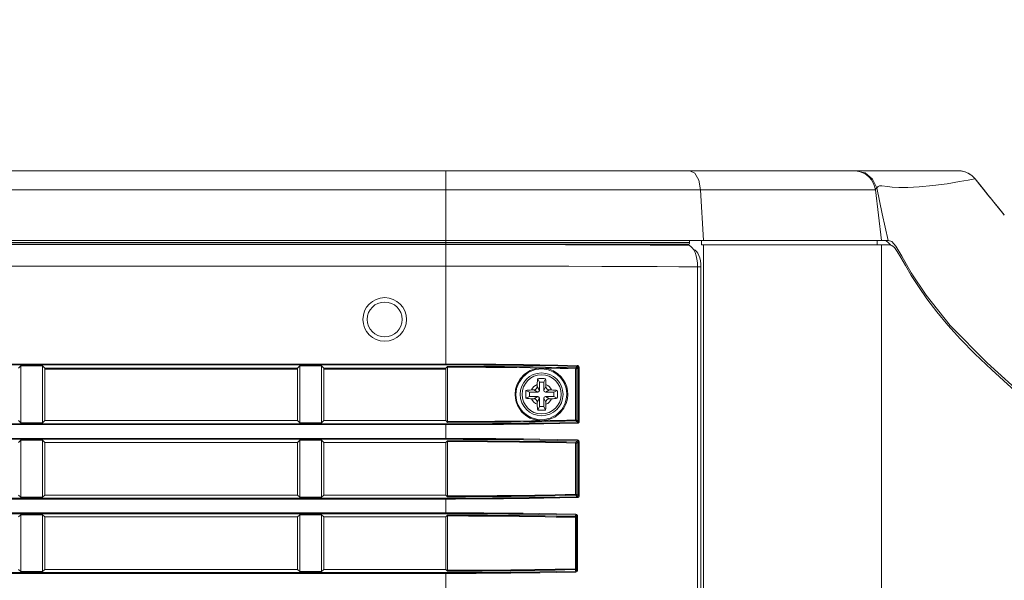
# Model space of a CAD drawing. Header units: millimetres. Extents: x 3925 to 5043, y -86 to 778.
# Tile 156 of 256: x 4101 to 4129, y 376 to 392. Entities that reach past the tile are written whole.
import ezdxf

# ---------------------------------------------------------------- set-up
doc = ezdxf.new("R2010")
doc.units = ezdxf.units.MM
doc.header["$LTSCALE"] = 46.255
doc.header["$PDMODE"] = 3
doc.header["$PDSIZE"] = 1
doc.layers.get('0').update_dxf_attribs({"linetype": 'CONTINUOUS'})
doc.layers.get('Defpoints').update_dxf_attribs({"linetype": 'CONTINUOUS'})
for name, color, linetype in [('85-1A626G050DXF_CONTINUOUS_LINE', 7, 'CONTINUOUS'), ('H30-RIGHT-CODXF_CONTINUOUS_LINE', 7, 'CONTINUOUS'), ('H30K-FRONT-CDXF_CONTINUOUS_LINE', 7, 'CONTINUOUS'), ('H30K-INDICATDXF_CONTINUOUS_LINE', 7, 'CONTINUOUS'), ('H30K-TOP-COVDXF_CONTINUOUS_LINE', 7, 'CONTINUOUS')]:
    doc.layers.add(name, color=color, linetype=linetype)
doc.styles.add('SLDTEXTSTYLE0', font='arialbd.ttf', dxfattribs={"height": 5.5})
doc.styles.add('SLDTEXTSTYLE2', font='arial.ttf')
doc.dimstyles.new('SLDDIMSTYLE1', dxfattribs={"dimtxt": 5.650301, "dimasz": 4.572, "dimexe": 0, "dimexo": 0.0625, "dimgap": 1.412575, "dimtad": 0, "dimtih": 1, "dimtoh": 1, "dimlfac": 3.5, "dimrnd": 1e-09, "dimzin": 4, "dimdsep": 46, "dimtxsty": 'SLDTEXTSTYLE0', "dimsah": 1, "dimcen": 0.09, "dimadec": 0, "dimazin": 1, "dimtol": 1, "dimtp": 0.8, "dimtm": 0.8, "dimtfac": 1, "dimtdec": 1, "dimtofl": 0, "dimtmove": 0, "dimatfit": 3, "dimfxl": 1, "dimfrac": 2, "dimtolj": 1, "dimarcsym": 0})

# ---------------------------------------------------------------- blocks, each defined once
blk = doc.blocks.new('*D89')
at = {"color": 0, "linetype": 'Continuous', "lineweight": -2}
for p, q in [((4026.494, 366.074), (4026.494, 407.698)), ((4127.469, 407.698), (4029.494, 407.698)), ((4130.469, 362.617), (4130.469, 407.698))]:
    blk.add_line(p, q, dxfattribs=at)
at = {"color": 0, "linetype": 'Continuous', "lineweight": 0}
for points in [[(4029.494, 408.198), (4029.494, 407.198), (4026.494, 407.698)], [(4127.469, 408.198), (4127.469, 407.198), (4130.469, 407.698)]]:
    blk.add_solid(points, dxfattribs=at)
at = {"layer": 'Defpoints', "color": 0, "linetype": 'Continuous', "lineweight": 0}
for p in [(4026.494, 407.698), (4026.494, 366.011), (4130.469, 362.555)]:
    blk.add_point(p, dxfattribs=at)
at = {"color": 0, "linetype": 'Continuous', "lineweight": 0, "insert": (4078.481, 411.033), "char_height": 3, "attachment_point": 5, "style": 'SLDTEXTSTYLE2'}
blk.add_mtext('\\A1;415.90 [16.37]', dxfattribs=at)

msp = doc.modelspace()

# ---------------------------------------------------------------- linework, layer by layer
at = {"layer": '85-1A626G050DXF_CONTINUOUS_LINE', "color": 7, "linetype": 'Continuous', "lineweight": 0}
for p, q in [((4115.6188, 381.2987), (4115.6188, 381.2373)), ((4115.6813, 381.1248), (4115.6188, 381.2373)), ((4115.6813, 381.3623), (4115.6315, 381.4619)), ((4115.8063, 381.3623), (4115.6813, 381.3623)), ((4115.6813, 381.3623), (4115.6813, 381.1248)), ((4115.8063, 381.3623), (4115.8562, 381.4619)), ((4115.8063, 381.1248), (4115.8063, 381.3623)), ((4115.8063, 381.1248), (4115.8688, 381.2373)), ((4115.8688, 381.2987), (4115.8688, 381.2373)), ((4115.3938, 381.0748), (4115.2942, 381.1246)), ((4115.6313, 381.0748), (4115.3938, 381.0748)), ((4115.3938, 381.0748), (4115.3938, 380.9498)), ((4115.4574, 381.1373), (4115.5188, 381.1373)), ((4115.6313, 381.0748), (4115.5188, 381.1373)), ((4115.8563, 381.0748), (4115.9688, 381.1373)), ((4116.0938, 381.0748), (4115.8563, 381.0748)), ((4116.0303, 381.1373), (4115.9688, 381.1373)), ((4116.0938, 381.0748), (4116.1935, 381.1246)), ((4116.0938, 380.9498), (4116.0938, 381.0748)), ((4115.3938, 380.9498), (4115.2942, 380.8999)), ((4115.3938, 380.9498), (4115.6313, 380.9498)), ((4115.4574, 380.8873), (4115.5188, 380.8873)), ((4115.6313, 380.9498), (4115.5188, 380.8873)), ((4115.6813, 380.8998), (4115.6188, 380.7873)), ((4115.6188, 380.7258), (4115.6188, 380.7873)), ((4115.6813, 380.8998), (4115.6813, 380.6623)), ((4115.8063, 380.6623), (4115.8063, 380.8998)), ((4115.8063, 380.8998), (4115.8688, 380.7873)), ((4115.8563, 380.9498), (4116.0938, 380.9498)), ((4115.8563, 380.9498), (4115.9688, 380.8873)), ((4115.8688, 380.7258), (4115.8688, 380.7873)), ((4116.0303, 380.8873), (4115.9688, 380.8873)), ((4116.0938, 380.9498), (4116.1935, 380.8999)), ((4115.6813, 380.6623), (4115.6315, 380.5626)), ((4115.6813, 380.6623), (4115.8063, 380.6623)), ((4115.8063, 380.6623), (4115.8562, 380.5626))]:
    msp.add_line(p, q, dxfattribs=at)
for points in [[(4115.6188, 381.2987), (4115.6192, 381.3288), (4115.6202, 381.3547), (4115.6215, 381.3771), (4115.6231, 381.3967), (4115.6248, 381.4144), (4115.6268, 381.4308), (4115.629, 381.4466), (4115.6315, 381.4619)], [(4115.6315, 381.4619), (4115.6686, 381.4639), (4115.7061, 381.4651), (4115.7438, 381.4655)], [(4115.7438, 381.4655), (4115.7816, 381.4651), (4115.8191, 381.4639), (4115.8562, 381.4619)], [(4115.8562, 381.4619), (4115.8587, 381.4465), (4115.8609, 381.4305), (4115.8629, 381.4139), (4115.8647, 381.3962), (4115.8662, 381.3765), (4115.8675, 381.3543), (4115.8685, 381.3285), (4115.8688, 381.2987)], [(4115.2942, 380.8999), (4115.2924, 380.9319), (4115.2912, 380.964), (4115.2906, 380.9962), (4115.2906, 381.0284), (4115.2912, 381.0605), (4115.2924, 381.0926), (4115.2942, 381.1246)], [(4115.2942, 381.1246), (4115.3307, 381.13), (4115.3705, 381.134), (4115.4131, 381.1364), (4115.4574, 381.1373)], [(4116.0303, 381.1373), (4116.0658, 381.1367), (4116.1004, 381.1351), (4116.1335, 381.1325), (4116.1646, 381.129), (4116.1935, 381.1246)], [(4116.1935, 381.1246), (4116.1953, 381.0926), (4116.1965, 381.0605), (4116.1971, 381.0284), (4116.1971, 380.9962), (4116.1965, 380.964), (4116.1953, 380.9319), (4116.1935, 380.8999)], [(4115.4574, 380.8873), (4115.4219, 380.8878), (4115.3873, 380.8894), (4115.3542, 380.892), (4115.3231, 380.8955), (4115.2942, 380.8999)], [(4115.6315, 380.5626), (4115.629, 380.578), (4115.6268, 380.594), (4115.6248, 380.6106), (4115.623, 380.6283), (4115.6215, 380.648), (4115.6202, 380.6702), (4115.6192, 380.696), (4115.6188, 380.7258)], [(4115.8688, 380.7258), (4115.8685, 380.6957), (4115.8675, 380.6698), (4115.8662, 380.6474), (4115.8646, 380.6278), (4115.8628, 380.6101), (4115.8609, 380.5937), (4115.8587, 380.5779), (4115.8562, 380.5626)], [(4116.1935, 380.8999), (4116.157, 380.8945), (4116.1172, 380.8906), (4116.0746, 380.8881), (4116.0303, 380.8873)], [(4115.7438, 380.559), (4115.7061, 380.5594), (4115.6686, 380.5606), (4115.6315, 380.5626)], [(4115.8562, 380.5626), (4115.8191, 380.5606), (4115.7816, 380.5594), (4115.7438, 380.559)]]:
    msp.add_lwpolyline(points, dxfattribs=at)
msp.add_circle((4115.7438, 381.0123), 0.5625, dxfattribs=at)
for centre, radius, start, end in [((4115.7438, 381.0123), 0.3125, 113.57818, 156.42182), ((4115.5188, 381.2373), 0.1, 270, 0), ((4115.7438, 381.0123), 0.3125, 23.57818, 66.42182), ((4115.9688, 381.2373), 0.1, 180, 270), ((4115.6313, 381.1248), 0.05, 270, 0), ((4115.8563, 381.1248), 0.05, 180, 270), ((4115.7438, 381.0123), 0.3125, 203.57818, 246.42182), ((4115.5188, 380.7873), 0.1, 0, 90), ((4115.6313, 380.8998), 0.05, 0, 90), ((4115.8563, 380.8998), 0.05, 90, 180), ((4115.7438, 381.0123), 0.3125, 293.57818, 336.42182), ((4115.9688, 380.7873), 0.1, 90, 180)]:
    msp.add_arc(centre, radius, start, end, dxfattribs=at)
at = {"layer": 'H30-RIGHT-CODXF_CONTINUOUS_LINE', "color": 7, "linetype": 'Continuous', "lineweight": 0}
for p, q in [((4038.9938, 385.3099), (4112.9938, 385.3099)), ((4112.9938, 385.3198), (4112.9938, 381.8566)), ((4119.4511, 385.2949), (4119.9638, 385.2906)), ((4119.9638, 385.2906), (4119.8677, 385.3198)), ((4120.0629, 385.2206), (4120.1066, 385.1587)), ((4120.1066, 385.1587), (4120.1443, 385.0813)), ((4038.9938, 384.6896), (4112.9938, 384.6896)), ((4120.2162, 384.672), (4120.2162, 345.6665)), ((4120.2162, 384.6714), (4120.3115, 384.6714)), ((4120.3115, 345.667), (4120.3115, 384.6714)), ((4038.9938, 381.8815), (4112.9938, 381.8815)), ((4038.9938, 381.8566), (4112.9938, 381.8566)), ((4100.8052, 381.8286), (4100.7438, 381.7673)), ((4100.8052, 381.8286), (4100.8052, 380.1959)), ((4100.8052, 381.8286), (4101.4325, 381.8286)), ((4101.4325, 380.1959), (4101.4325, 381.8286)), ((4101.4938, 381.7673), (4101.4325, 381.8286)), ((4108.8052, 381.8286), (4108.7438, 381.7673)), ((4108.8052, 381.8286), (4109.4325, 381.8286)), ((4108.8052, 381.8286), (4108.8052, 380.1959)), ((4109.4325, 381.8286), (4109.4325, 380.1959)), ((4109.4938, 381.7673), (4109.4325, 381.8286)), ((4112.9938, 381.7673), (4113.0426, 381.816)), ((4116.7252, 381.7734), (4116.7668, 381.8151)), ((4101.4938, 380.2573), (4101.4938, 381.7673)), ((4108.7438, 381.7673), (4101.4938, 381.7673)), ((4101.4938, 381.7373), (4108.7438, 381.7373)), ((4108.7438, 380.2573), (4108.7438, 381.7673)), ((4112.9938, 381.7673), (4109.4938, 381.7673)), ((4109.4938, 380.2573), (4109.4938, 381.7673)), ((4109.4938, 381.7373), (4112.9938, 381.7373)), ((4112.9938, 380.2573), (4112.9938, 381.7673)), ((4113.0399, 381.7912), (4113.0399, 380.2333)), ((4116.75, 381.7486), (4116.7203, 381.7486)), ((4116.7203, 380.2759), (4116.7203, 381.7486)), ((4116.75, 381.7486), (4116.7905, 381.7891)), ((4116.75, 380.2759), (4116.75, 381.7486)), ((4116.7905, 381.7891), (4116.8202, 381.7891)), ((4116.7905, 381.7891), (4116.7905, 380.2354)), ((4116.8202, 381.7891), (4116.8202, 380.2354)), ((4112.9938, 380.1679), (4038.9938, 380.1679)), ((4112.9938, 380.143), (4038.9938, 380.143)), ((4100.7438, 380.2573), (4100.8052, 380.1959)), ((4101.4325, 380.1959), (4100.8052, 380.1959)), ((4101.4325, 380.1959), (4101.4938, 380.2573)), ((4101.4938, 380.2573), (4108.7438, 380.2573)), ((4108.7438, 380.2573), (4108.8052, 380.1959)), ((4109.4325, 380.1959), (4108.8052, 380.1959)), ((4109.4325, 380.1959), (4109.4938, 380.2573)), ((4109.4938, 380.2573), (4112.9938, 380.2573)), ((4113.0426, 380.2085), (4112.9938, 380.2573)), ((4112.9938, 379.7216), (4112.9938, 380.1679)), ((4116.75, 380.2759), (4116.7203, 380.2759)), ((4116.7252, 380.2511), (4116.7669, 380.2094)), ((4116.75, 380.2759), (4116.7905, 380.2354)), ((4116.8202, 380.2354), (4116.7905, 380.2354)), ((4038.9938, 379.7465), (4112.9938, 379.7465)), ((4038.9938, 379.7216), (4112.9938, 379.7216)), ((4100.8052, 379.6936), (4100.7438, 379.6323)), ((4100.8052, 379.6936), (4100.8052, 378.0609)), ((4100.8052, 379.6936), (4101.4325, 379.6936)), ((4101.4325, 378.0609), (4101.4325, 379.6936)), ((4101.4938, 379.6323), (4101.4325, 379.6936)), ((4101.4938, 378.1223), (4101.4938, 379.6323)), ((4101.4938, 379.6323), (4108.7438, 379.6323)), ((4108.8052, 379.6936), (4108.7438, 379.6323)), ((4108.7438, 378.1223), (4108.7438, 379.6323)), ((4108.8052, 379.6936), (4109.4325, 379.6936)), ((4108.8052, 379.6936), (4108.8052, 378.0609)), ((4109.4325, 379.6936), (4109.4325, 378.0609)), ((4109.4938, 379.6323), (4109.4325, 379.6936)), ((4109.4938, 379.6323), (4112.9938, 379.6323)), ((4109.4938, 378.1223), (4109.4938, 379.6323)), ((4112.9938, 379.6323), (4113.0426, 379.681)), ((4112.9938, 379.6323), (4112.9938, 378.1223)), ((4113.0399, 379.6562), (4113.0399, 378.0983)), ((4116.75, 379.6136), (4116.7203, 379.6136)), ((4116.7203, 378.1409), (4116.7203, 379.6136)), ((4116.7252, 379.6384), (4116.7668, 379.6801)), ((4116.75, 379.6136), (4116.7905, 379.6541)), ((4116.75, 378.1409), (4116.75, 379.6136)), ((4116.7905, 379.6541), (4116.8202, 379.6541)), ((4116.7905, 379.6541), (4116.7905, 378.1004)), ((4116.8202, 379.6541), (4116.8202, 378.1004)), ((4116.75, 378.1409), (4116.7203, 378.1409)), ((4116.75, 378.1409), (4116.7905, 378.1004)), ((4112.9938, 378.0329), (4038.9938, 378.0329)), ((4112.9938, 378.008), (4038.9938, 378.008)), ((4100.7438, 378.1223), (4100.8052, 378.0609)), ((4101.4325, 378.0609), (4100.8052, 378.0609)), ((4101.4325, 378.0609), (4101.4938, 378.1223)), ((4108.7438, 378.1223), (4101.4938, 378.1223)), ((4108.7438, 378.1223), (4108.8052, 378.0609)), ((4109.4325, 378.0609), (4108.8052, 378.0609)), ((4109.4325, 378.0609), (4109.4938, 378.1223)), ((4112.9938, 378.1223), (4109.4938, 378.1223)), ((4113.0426, 378.0735), (4112.9938, 378.1223)), ((4112.9938, 377.5866), (4112.9938, 378.0329)), ((4116.7252, 378.1161), (4116.7669, 378.0744)), ((4116.8202, 378.1004), (4116.7905, 378.1004)), ((4038.9938, 377.6115), (4112.9938, 377.6115)), ((4038.9938, 377.5866), (4112.9938, 377.5866)), ((4100.8052, 377.5586), (4100.7438, 377.4973)), ((4100.8052, 377.5586), (4100.8052, 375.9259)), ((4100.8052, 377.5586), (4101.4325, 377.5586)), ((4101.4325, 375.9259), (4101.4325, 377.5586)), ((4101.4938, 377.4973), (4101.4325, 377.5586)), ((4101.4938, 375.9873), (4101.4938, 377.4973)), ((4108.7438, 377.4973), (4101.4938, 377.4973)), ((4108.8052, 377.5586), (4108.7438, 377.4973)), ((4108.7438, 375.9873), (4108.7438, 377.4973)), ((4108.8052, 377.5586), (4109.4325, 377.5586)), ((4108.8052, 377.5586), (4108.8052, 375.9259)), ((4109.4325, 377.5586), (4109.4325, 375.9259)), ((4109.4938, 377.4973), (4109.4325, 377.5586)), ((4112.9938, 377.4973), (4109.4938, 377.4973)), ((4109.4938, 375.9873), (4109.4938, 377.4973)), ((4112.9938, 377.4973), (4113.0426, 377.546)), ((4112.9938, 377.4973), (4112.9938, 375.9873)), ((4113.0399, 377.5212), (4113.0399, 375.9633)), ((4116.7285, 377.4788), (4116.7139, 377.4788)), ((4116.7139, 376.0057), (4116.7139, 377.4788)), ((4116.7188, 377.5036), (4116.7188, 377.5462)), ((4116.7438, 377.5195), (4116.7737, 377.5195)), ((4116.7438, 377.5195), (4116.7438, 375.965)), ((4116.769, 377.5408), (4116.7737, 377.5195)), ((4116.7737, 377.5195), (4116.7737, 375.965)), ((4112.9938, 375.8979), (4038.9938, 375.8979)), ((4112.9938, 375.873), (4038.9938, 375.873)), ((4100.7438, 375.9873), (4100.8052, 375.9259)), ((4101.4325, 375.9259), (4100.8052, 375.9259)), ((4101.4325, 375.9259), (4101.4938, 375.9873)), ((4108.7438, 375.9873), (4101.4938, 375.9873)), ((4108.7438, 375.9873), (4108.8052, 375.9259)), ((4109.4325, 375.9259), (4108.8052, 375.9259)), ((4109.4325, 375.9259), (4109.4938, 375.9873)), ((4112.9938, 375.9873), (4109.4938, 375.9873)), ((4113.0426, 375.9385), (4112.9938, 375.9873)), ((4112.9938, 375.4516), (4112.9938, 375.8979)), ((4116.7285, 376.0057), (4116.7139, 376.0057)), ((4116.7188, 375.9809), (4116.7188, 375.9383)), ((4116.7444, 375.9185), (4116.7235, 375.9134)), ((4116.7737, 375.965), (4116.7438, 375.965))]:
    msp.add_line(p, q, dxfattribs=at)
for points in [[(4112.9938, 385.3099), (4113.727, 385.3098), (4114.5557, 385.3094), (4115.4807, 385.3085), (4116.4279, 385.307), (4117.339, 385.3048), (4118.1598, 385.302), (4118.8602, 385.2986), (4119.4511, 385.2949)], [(4119.9638, 385.2906), (4120.0149, 385.265), (4120.0629, 385.2206)], [(4120.1098, 385.1663), (4120.1506, 385.1457), (4120.189, 385.1102), (4120.2239, 385.0606), (4120.254, 384.9987), (4120.2786, 384.9264)], [(4120.1443, 385.0813), (4120.175, 384.9909), (4120.1976, 384.8904)], [(4120.2786, 384.9264), (4120.2966, 384.8461), (4120.3077, 384.7602), (4120.3115, 384.6714)], [(4112.9938, 384.6896), (4113.7449, 384.6894), (4114.5955, 384.689), (4115.5479, 384.6882), (4116.5265, 384.6868), (4117.4717, 384.6848), (4118.3267, 384.6822), (4119.0588, 384.6791), (4119.6781, 384.6758), (4120.2162, 384.672)], [(4120.1976, 384.8904), (4120.2115, 384.783), (4120.2162, 384.672)], [(4112.9938, 381.8815), (4113.24, 381.8813), (4113.4976, 381.8808), (4113.7791, 381.8799), (4114.0882, 381.8784), (4114.4298, 381.8761), (4114.8082, 381.8727), (4115.2279, 381.868), (4115.6929, 381.8614), (4116.2082, 381.8522), (4116.7718, 381.8399)], [(4112.9938, 381.8566), (4113.2398, 381.8565), (4113.497, 381.856), (4113.7783, 381.8551), (4114.0871, 381.8536), (4114.4282, 381.8513), (4114.8061, 381.8479), (4115.2253, 381.8432), (4115.6897, 381.8365), (4116.2043, 381.8274), (4116.7668, 381.8151)], [(4113.0399, 381.7912), (4113.0406, 381.8076), (4113.0426, 381.816)], [(4116.7252, 381.7734), (4116.4606, 381.7797), (4116.1733, 381.7858), (4115.8552, 381.7919), (4115.5026, 381.7977), (4115.1114, 381.8031), (4114.6774, 381.8079), (4114.1955, 381.8119), (4113.6555, 381.8147), (4113.0426, 381.816)], [(4116.7717, 381.8399), (4116.7709, 381.8283), (4116.7691, 381.8193), (4116.7669, 381.8151)], [(4116.7669, 381.8151), (4116.7761, 381.8128), (4116.7835, 381.8074), (4116.7885, 381.7996), (4116.7905, 381.7891)], [(4116.7718, 381.8399), (4116.7904, 381.8356), (4116.8056, 381.8251), (4116.8159, 381.8098), (4116.8202, 381.7891)], [(4115.7625, 381.7672), (4115.4171, 381.7741), (4115.0355, 381.7792), (4114.614, 381.7837), (4114.1479, 381.7874), (4113.6276, 381.79), (4113.0399, 381.7912)], [(4114.984, 381.0123), (4114.9989, 381.1615), (4115.0443, 381.308), (4115.1279, 381.4558), (4115.255, 381.5919), (4115.4173, 381.6955), (4115.5938, 381.7534), (4115.7625, 381.7672)], [(4115.0065, 381.0123), (4115.0261, 381.1804), (4115.0868, 381.3454), (4115.2013, 381.5092), (4115.3704, 381.6444), (4115.5674, 381.7229), (4115.7581, 381.7423), (4115.9274, 381.7169), (4116.0712, 381.6607), (4116.1886, 381.5845), (4116.2809, 381.4971), (4116.3507, 381.4043), (4116.4008, 381.3113), (4116.4347, 381.2195), (4116.4563, 381.1224), (4116.4647, 381.0123)], [(4116.7203, 381.7486), (4116.5064, 381.7537), (4116.2782, 381.7588), (4116.0312, 381.7637), (4115.7625, 381.7672)], [(4115.7625, 381.7672), (4115.9377, 381.7409), (4116.0866, 381.6828), (4116.2082, 381.6041), (4116.3038, 381.5137), (4116.3761, 381.4178), (4116.428, 381.3215), (4116.4631, 381.2266), (4116.4855, 381.1262), (4116.4942, 381.0123)], [(4116.7252, 381.7734), (4116.7229, 381.7694), (4116.7211, 381.7604), (4116.7203, 381.7486)], [(4116.75, 381.7486), (4116.7466, 381.7609), (4116.7375, 381.77), (4116.7252, 381.7734)], [(4115.7497, 380.2567), (4115.5663, 380.277), (4115.4094, 380.3327), (4115.2813, 380.4116), (4115.1808, 380.5036), (4115.1052, 380.6018), (4115.0512, 380.7007), (4115.0152, 380.7973), (4114.9926, 380.8982), (4114.984, 381.0123)], [(4116.4647, 381.0123), (4116.4518, 380.8757), (4116.4067, 380.7267), (4116.319, 380.5742), (4116.1766, 380.4307), (4115.9844, 380.3257), (4115.7802, 380.2833), (4115.5956, 380.2955), (4115.437, 380.346), (4115.3071, 380.4214), (4115.2053, 380.5111), (4115.1287, 380.6076), (4115.0741, 380.7052), (4115.0378, 380.8005), (4115.0152, 380.8999), (4115.0065, 381.0123)], [(4116.4942, 381.0123), (4116.4839, 380.8883), (4116.4486, 380.7538), (4116.3809, 380.6144), (4116.272, 380.4772), (4116.1184, 380.3592), (4115.9347, 380.2828), (4115.7497, 380.2567)], [(4116.7669, 380.2094), (4116.2611, 380.1982), (4115.8019, 380.1898), (4115.3832, 380.1834), (4115.001, 380.1787), (4114.6523, 380.1751), (4114.3342, 380.1725), (4114.0434, 380.1707), (4113.7777, 380.1694), (4113.5282, 380.1686), (4113.2728, 380.1681), (4112.9938, 380.1679)], [(4116.7717, 380.1846), (4116.2651, 380.1734), (4115.8053, 380.165), (4115.386, 380.1586), (4115.0033, 380.1538), (4114.6542, 380.1503), (4114.3356, 380.1477), (4114.0445, 380.1459), (4113.7785, 380.1446), (4113.5288, 380.1438), (4113.2731, 380.1432), (4112.9938, 380.143)], [(4113.0399, 380.2334), (4113.5373, 380.2342), (4113.9906, 380.2362), (4114.4058, 380.239), (4114.7866, 380.2425), (4115.136, 380.2466), (4115.4564, 380.251), (4115.7497, 380.2567)], [(4113.0426, 380.2085), (4113.0406, 380.2169), (4113.0399, 380.2333)], [(4113.0426, 380.2085), (4113.5654, 380.2095), (4114.0398, 380.2117), (4114.4724, 380.2147), (4114.8674, 380.2186), (4115.2281, 380.2229), (4115.5574, 380.2277), (4115.8578, 380.2327), (4116.1371, 380.238), (4116.4193, 380.2439), (4116.7252, 380.2511)], [(4115.7497, 380.2567), (4115.9897, 380.26), (4116.2225, 380.2646), (4116.4623, 380.2698), (4116.7203, 380.2759)], [(4116.7252, 380.2511), (4116.7229, 380.2551), (4116.7211, 380.2641), (4116.7203, 380.2759)], [(4116.7252, 380.2511), (4116.7375, 380.2545), (4116.7466, 380.2636), (4116.75, 380.2759)], [(4116.7905, 380.2354), (4116.7888, 380.2257), (4116.784, 380.2177), (4116.7769, 380.212), (4116.7669, 380.2094)], [(4116.7669, 380.2094), (4116.7691, 380.2052), (4116.7709, 380.1962), (4116.7717, 380.1846)], [(4116.8202, 380.2354), (4116.8165, 380.2163), (4116.8066, 380.2005), (4116.792, 380.1896), (4116.7717, 380.1846)], [(4112.9938, 379.7465), (4113.24, 379.7463), (4113.4976, 379.7458), (4113.7791, 379.7449), (4114.0882, 379.7434), (4114.4298, 379.7411), (4114.8082, 379.7377), (4115.2279, 379.733), (4115.6929, 379.7264), (4116.2082, 379.7172), (4116.7718, 379.7049)], [(4112.9938, 379.7216), (4113.2398, 379.7215), (4113.497, 379.721), (4113.7783, 379.7201), (4114.0871, 379.7186), (4114.4282, 379.7163), (4114.8061, 379.7129), (4115.2253, 379.7082), (4115.6897, 379.7015), (4116.2043, 379.6924), (4116.7668, 379.6801)], [(4113.0399, 379.6562), (4113.0406, 379.6726), (4113.0426, 379.681)], [(4116.7203, 379.6136), (4116.4559, 379.6199), (4116.169, 379.626), (4115.8511, 379.632), (4115.4989, 379.6379), (4115.1079, 379.6433), (4114.6742, 379.6481), (4114.1925, 379.6521), (4113.6527, 379.6549), (4113.0399, 379.6562)], [(4116.7252, 379.6384), (4116.4606, 379.6447), (4116.1733, 379.6508), (4115.8552, 379.6569), (4115.5026, 379.6627), (4115.1114, 379.6681), (4114.6774, 379.6729), (4114.1955, 379.6769), (4113.6555, 379.6797), (4113.0426, 379.681)], [(4116.7252, 379.6384), (4116.7229, 379.6344), (4116.7211, 379.6254), (4116.7203, 379.6136)], [(4116.75, 379.6136), (4116.7466, 379.6259), (4116.7375, 379.635), (4116.7252, 379.6384)], [(4116.7717, 379.7049), (4116.7709, 379.6933), (4116.7691, 379.6843), (4116.7669, 379.6801)], [(4116.7669, 379.6801), (4116.7761, 379.6778), (4116.7835, 379.6724), (4116.7885, 379.6646), (4116.7905, 379.6541)], [(4116.7718, 379.7049), (4116.7904, 379.7006), (4116.8056, 379.6901), (4116.8159, 379.6748), (4116.8202, 379.6541)], [(4113.0399, 378.0984), (4113.5627, 378.0993), (4114.0369, 378.1015), (4114.4693, 378.1046), (4114.8641, 378.1084), (4115.2246, 378.1127), (4115.5537, 378.1175), (4115.8538, 378.1225), (4116.1328, 378.1278), (4116.4147, 378.1337), (4116.7203, 378.1409)], [(4116.7252, 378.1161), (4116.7229, 378.1201), (4116.7211, 378.1291), (4116.7203, 378.1409)], [(4116.7252, 378.1161), (4116.7375, 378.1195), (4116.7466, 378.1286), (4116.75, 378.1409)], [(4116.7669, 378.0744), (4116.2611, 378.0632), (4115.8019, 378.0548), (4115.3832, 378.0484), (4115.001, 378.0437), (4114.6523, 378.0401), (4114.3342, 378.0375), (4114.0434, 378.0357), (4113.7777, 378.0344), (4113.5282, 378.0336), (4113.2728, 378.0331), (4112.9938, 378.0329)], [(4116.7717, 378.0496), (4116.2651, 378.0384), (4115.8053, 378.03), (4115.386, 378.0236), (4115.0033, 378.0188), (4114.6542, 378.0153), (4114.3356, 378.0127), (4114.0445, 378.0109), (4113.7785, 378.0096), (4113.5288, 378.0088), (4113.2731, 378.0082), (4112.9938, 378.008)], [(4113.0426, 378.0735), (4113.0406, 378.0819), (4113.0399, 378.0983)], [(4113.0426, 378.0735), (4113.5654, 378.0745), (4114.0398, 378.0767), (4114.4724, 378.0797), (4114.8674, 378.0836), (4115.2281, 378.0879), (4115.5574, 378.0927), (4115.8578, 378.0977), (4116.1371, 378.103), (4116.4193, 378.1089), (4116.7252, 378.1161)], [(4116.7905, 378.1004), (4116.7888, 378.0907), (4116.784, 378.0827), (4116.7769, 378.077), (4116.7669, 378.0744)], [(4116.7669, 378.0744), (4116.7691, 378.0702), (4116.7709, 378.0612), (4116.7717, 378.0496)], [(4116.8202, 378.1004), (4116.8165, 378.0813), (4116.8066, 378.0655), (4116.792, 378.0546), (4116.7717, 378.0496)], [(4112.9938, 377.6115), (4113.241, 377.6113), (4113.4987, 377.6108), (4113.7794, 377.6099), (4114.0868, 377.6084), (4114.4253, 377.6061), (4114.7993, 377.6028), (4115.2131, 377.5982), (4115.6702, 377.5917), (4116.1747, 377.5829), (4116.7237, 377.571)], [(4112.9938, 377.5866), (4113.2407, 377.5865), (4113.4982, 377.586), (4113.7786, 377.5851), (4114.0856, 377.5836), (4114.4238, 377.5813), (4114.7973, 377.578), (4115.2105, 377.5734), (4115.6671, 377.5669), (4116.1708, 377.5581), (4116.7188, 377.5462)], [(4116.7236, 377.5711), (4116.7228, 377.5594), (4116.7211, 377.5505), (4116.7188, 377.5462)], [(4116.7237, 377.571), (4116.7427, 377.5668), (4116.7582, 377.5562), (4116.769, 377.5408)], [(4113.0399, 377.5212), (4113.0406, 377.5376), (4113.0426, 377.546)], [(4116.7139, 377.4788), (4116.4501, 377.485), (4116.1633, 377.4911), (4115.8458, 377.4971), (4115.494, 377.5029), (4115.1035, 377.5083), (4114.6705, 377.5131), (4114.1898, 377.5171), (4113.6512, 377.5199), (4113.0399, 377.5212)], [(4116.7188, 377.5036), (4116.4547, 377.5098), (4116.1677, 377.5159), (4115.8498, 377.5219), (4115.4977, 377.5277), (4115.107, 377.5331), (4114.6737, 377.5379), (4114.1928, 377.5419), (4113.654, 377.5447), (4113.0426, 377.546)], [(4116.7188, 377.5036), (4116.7166, 377.4996), (4116.7148, 377.4906), (4116.7139, 377.4788)], [(4116.7188, 377.5462), (4116.7284, 377.5439), (4116.7361, 377.5383), (4116.7392, 377.5346)], [(4116.7392, 377.5346), (4116.7415, 377.5303), (4116.7438, 377.5195)], [(4116.7188, 375.9383), (4116.1809, 375.9266), (4115.6951, 375.9181), (4115.2544, 375.9117), (4114.8545, 375.9071), (4114.4918, 375.9037), (4114.1621, 375.9014), (4113.8631, 375.8998), (4113.5856, 375.8987), (4113.3031, 375.8981), (4112.9938, 375.8979)], [(4116.7235, 375.9134), (4116.1849, 375.9018), (4115.6983, 375.8932), (4115.257, 375.8869), (4114.8566, 375.8823), (4114.4934, 375.8789), (4114.1634, 375.8766), (4113.864, 375.875), (4113.5862, 375.8739), (4113.3034, 375.8733), (4112.9938, 375.873)], [(4113.0399, 375.9634), (4113.5617, 375.9643), (4114.0351, 375.9665), (4114.4668, 375.9695), (4114.8611, 375.9733), (4115.2211, 375.9777), (4115.5499, 375.9824), (4115.8498, 375.9874), (4116.1284, 375.9927), (4116.4094, 375.9986), (4116.7139, 376.0057)], [(4113.0426, 375.9385), (4113.0406, 375.9469), (4113.0399, 375.9633)], [(4113.0426, 375.9385), (4113.5644, 375.9395), (4114.038, 375.9416), (4114.4699, 375.9447), (4114.8643, 375.9485), (4115.2246, 375.9529), (4115.5536, 375.9576), (4115.8538, 375.9626), (4116.1326, 375.9679), (4116.414, 375.9738), (4116.7188, 375.9809)], [(4116.7188, 375.9809), (4116.7166, 375.9849), (4116.7148, 375.9939), (4116.7139, 376.0057)], [(4116.7188, 375.9809), (4116.7313, 375.9842), (4116.7405, 375.9933), (4116.7438, 376.0057)], [(4116.7392, 375.9499), (4116.7368, 375.9469), (4116.7292, 375.9411), (4116.7188, 375.9383)], [(4116.7188, 375.9383), (4116.7211, 375.934), (4116.7228, 375.9251), (4116.7236, 375.9135)], [(4116.7438, 375.965), (4116.7419, 375.9551), (4116.7392, 375.9499)], [(4116.7737, 375.965), (4116.7698, 375.9455), (4116.7595, 375.9296), (4116.7444, 375.9185)]]:
    msp.add_lwpolyline(points, dxfattribs=at)
for centre, radius in [((4111.2438, 383.1623), 0.625), ((4111.2438, 383.1623), 0.5), ((4115.7438, 381.0123), 0.6146)]:
    msp.add_circle(centre, radius, dxfattribs=at)
at = {"layer": 'H30K-FRONT-CDXF_CONTINUOUS_LINE', "color": 7, "linetype": 'Continuous', "lineweight": 0}
for p, q in [((4120.3324, 385.3048), (4120.3324, 385.4298)), ((4120.3324, 385.3048), (4125.7152, 385.3048)), ((4120.3913, 345.6521), (4120.3913, 385.3048)), ((4125.3688, 385.3048), (4125.3688, 385.4298)), ((4125.4938, 345.6526), (4125.4938, 385.3048))]:
    msp.add_line(p, q, dxfattribs=at)
for points in [[(4125.6281, 385.4138), (4125.6864, 385.3744), (4125.7554, 385.2981)], [(4125.9454, 385.1154), (4125.8605, 385.2234), (4125.786, 385.2806), (4125.7152, 385.3048)], [(4129.84, 380.6414), (4129.2151, 381.2074), (4128.6565, 381.7172), (4128.1708, 382.178), (4127.7551, 382.6008), (4127.3967, 382.9963), (4127.0792, 383.3787), (4126.7964, 383.7504), (4126.5495, 384.1057), (4126.3452, 384.4275), (4126.1809, 384.7093), (4126.0499, 384.9422), (4125.9454, 385.1154)]]:
    msp.add_lwpolyline(points, dxfattribs=at)
at = {"layer": 'H30K-INDICATDXF_CONTINUOUS_LINE', "color": 7, "linetype": 'Continuous', "lineweight": 0}
for p, q in [((4127.8036, 387.4178), (4127.694, 387.4295)), ((4127.7012, 387.429), (4127.7925, 387.4215)), ((4127.7925, 387.4215), (4127.892, 387.3966)), ((4127.892, 387.3966), (4127.99, 387.3538)), ((4127.99, 387.3538), (4128.0858, 387.2895)), ((4128.0858, 387.2895), (4128.1419, 387.2378)), ((4128.1419, 387.2378), (4128.1792, 387.1953)), ((4128.1792, 387.1953), (4128.1783, 387.1948)), ((4128.2994, 387.0464), (4128.1807, 387.1947)), ((4128.369, 386.9595), (4128.2938, 387.0533)), ((4128.4552, 386.8521), (4128.2994, 387.0464)), ((4128.5937, 386.6798), (4128.369, 386.9595)), ((4128.4469, 386.8615), (4128.5928, 386.6798)), ((4128.5918, 386.6797), (4128.5928, 386.6798)), ((4128.5937, 386.6798), (4128.5928, 386.6798)), ((4128.5937, 386.6773), (4128.5937, 386.6798))]:
    msp.add_line(p, q, dxfattribs=at)
for points in [[(4128.1792, 387.1953), (4128.1799, 387.1951), (4128.1804, 387.1949), (4128.1807, 387.1947)], [(4128.1792, 387.1953), (4128.313, 387.0284), (4128.4469, 386.8615)]]:
    msp.add_lwpolyline(points, dxfattribs=at)
msp.add_arc((4127.6922, 386.8048), 0.625, 38.59715, 88.47127, dxfattribs=at)
at = {"layer": 'H30K-TOP-COVDXF_CONTINUOUS_LINE', "color": 7, "linetype": 'Continuous', "lineweight": 0}
for p, q in [((4027.2924, 387.4298), (4127.69, 387.4298)), ((4112.9938, 385.3198), (4112.9938, 387.4298)), ((4124.6953, 387.4298), (4124.7762, 387.4245)), ((4124.7471, 387.4298), (4125.02, 387.367)), ((4125.02, 387.367), (4125.2381, 387.1913)), ((4125.2381, 387.1913), (4125.3576, 386.938)), ((4127.9809, 387.3579), (4127.8777, 387.4009)), ((4128.0837, 387.2901), (4127.9809, 387.3579)), ((4128.1778, 387.1955), (4128.0837, 387.2901)), ((4128.12, 387.1886), (4128.1778, 387.1955)), ((4128.2153, 387.1487), (4128.1778, 387.1955)), ((4125.3576, 386.938), (4125.5145, 386.1936)), ((4128.5728, 386.7033), (4128.2153, 387.1487)), ((4026.672, 386.8809), (4125.3157, 386.8809)), ((4120.3036, 386.8809), (4120.3913, 385.4298)), ((4125.4938, 385.4298), (4125.3157, 386.8809)), ((4128.6208, 386.6437), (4128.5555, 386.7248)), ((4128.6556, 386.6008), (4128.6089, 386.6585)), ((4128.6731, 386.5794), (4128.6554, 386.601)), ((4128.6748, 386.5775), (4128.671, 386.582)), ((4128.6757, 386.5776), (4128.6748, 386.5775)), ((4128.817, 386.4013), (4128.6757, 386.5776)), ((4128.9144, 386.2794), (4128.6757, 386.5776)), ((4128.9608, 386.2214), (4128.8169, 386.4012)), ((4128.817, 386.4013), (4129.0076, 386.1627)), ((4125.5145, 386.1936), (4125.6842, 385.4298)), ((4129.0142, 386.1544), (4128.9608, 386.2214)), ((4026.4938, 385.4298), (4125.6842, 385.4298)), ((4027.6985, 385.3694), (4119.9867, 385.3694)), ((4027.752, 385.3198), (4119.959, 385.3198)), ((4119.9726, 385.3242), (4119.959, 385.3198)), ((4119.9867, 385.3694), (4119.9867, 385.4298)), ((4125.4939, 385.4298), (4125.49, 385.4612)), ((4125.492, 385.445), (4125.4912, 385.4513)), ((4125.6842, 385.4298), (4125.6912, 385.4309)), ((4125.6912, 385.4309), (4125.7854, 385.3955)), ((4125.7854, 385.3955), (4125.9079, 385.2672)), ((4125.9079, 385.2672), (4126.0715, 384.975)), ((4128.5218, 381.9139), (4129.8085, 380.7433)), ((4101.6376, 381.7673), (4101.6526, 381.7373)), ((4102.8438, 381.7373), (4102.8438, 381.7673)), ((4103.1438, 381.7673), (4103.1438, 381.7373)), ((4104.3351, 381.7373), (4104.3501, 381.7673)), ((4105.0796, 381.7673), (4105.0796, 381.7373)), ((4105.9688, 381.7673), (4105.9688, 381.7373)), ((4106.2688, 381.7673), (4106.2688, 381.7373)), ((4107.1581, 381.7673), (4107.1581, 381.7373)), ((4107.5242, 381.7673), (4107.5285, 381.7373)), ((4109.8103, 381.7373), (4109.8146, 381.7673)), ((4112.57, 381.7373), (4112.57, 381.7673)), ((4112.87, 381.7673), (4112.87, 381.7373))]:
    msp.add_line(p, q, dxfattribs=at)
for points in [[(4119.9984, 387.4298), (4120.1412, 387.3583), (4120.2513, 387.1603), (4120.3036, 386.8809)], [(4127.8777, 387.4009), (4127.7796, 387.4233), (4127.69, 387.4298)], [(4127.7289, 387.1166), (4127.9766, 387.1625), (4128.12, 387.1886)], [(4125.3124, 386.8893), (4125.3242, 386.9029), (4125.3573, 386.9396)], [(4125.3576, 386.938), (4125.3672, 386.9503), (4125.3767, 386.9615), (4125.3876, 386.9722), (4125.4006, 386.9819), (4125.4168, 386.9897), (4125.4377, 386.9948), (4125.4659, 386.9962)], [(4125.4659, 386.9962), (4125.5063, 386.9934), (4125.66, 386.9751)], [(4125.66, 386.9751), (4125.7976, 386.9628), (4125.9912, 386.9537), (4126.2475, 386.9535), (4126.5712, 386.9679), (4126.9603, 387.0028), (4127.3733, 387.0573), (4127.7289, 387.1166)], [(4119.9867, 385.3694), (4119.9829, 385.3426), (4119.9726, 385.3242)], [(4126.0715, 384.975), (4126.3418, 384.4967), (4126.7697, 383.8588), (4127.4642, 382.9861), (4128.5218, 381.9139)]]:
    msp.add_lwpolyline(points, dxfattribs=at)
msp.add_arc((4124.6953, 386.8048), 0.625, 7, 82.5612, dxfattribs=at)

# ---------------------------------------------------------------- dimensions: what is measured, and where the dimension line sits
at = {"color": 2, "linetype": 'Continuous', "lineweight": 0}
dim = msp.add_linear_dim(base=(4026.4938, 407.6982), p1=(4130.4691, 362.5547), p2=(4026.4938, 366.0112), dimstyle='SLDDIMSTYLE1', override={"dimtxt": 3, "dimasz": 3, "dimtad": 1, "dimtih": 0, "dimlfac": 4, "dimtxsty": 'SLDTEXTSTYLE2', "dimtol": 0, "dimtp": 0.6, "dimtm": 0.6}, dxfattribs=at)
dim.commit()
dim.dimension.update_dxf_attribs({"geometry": '*D89', "text_midpoint": (4078.4815, 407.6982), "dimtype": 160})

doc.saveas('drawing.dxf')
